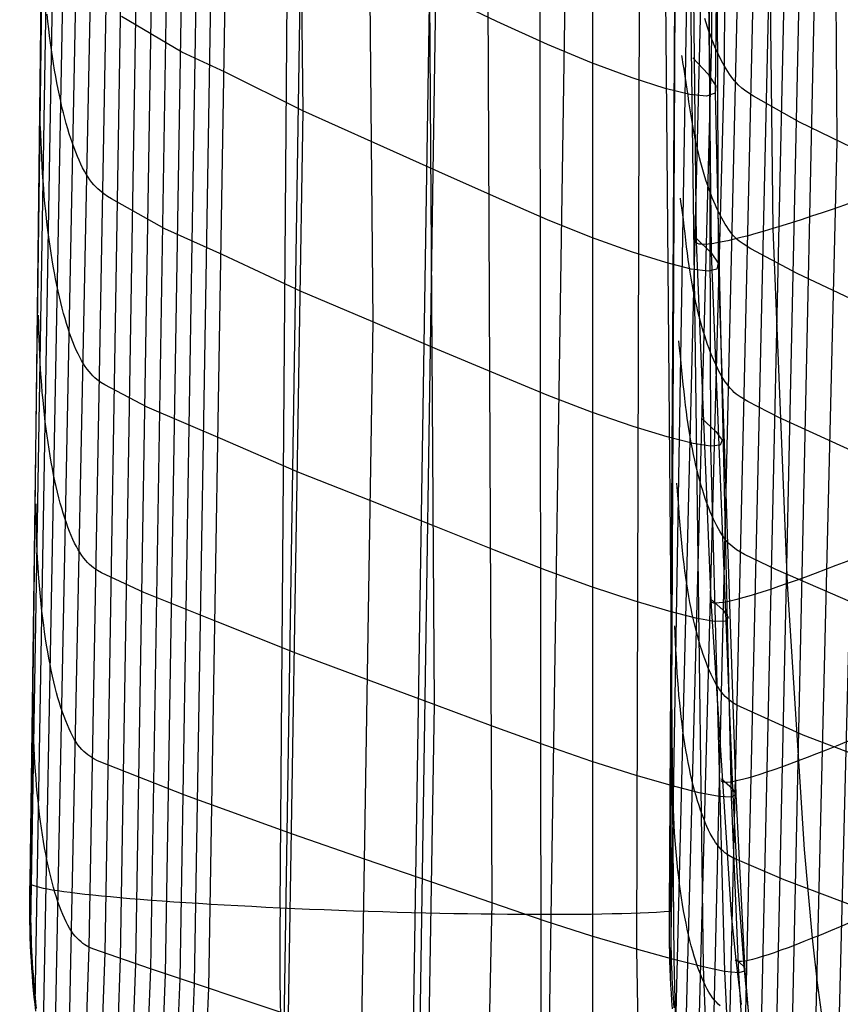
# Model space of a CAD drawing. Extents: x -919 to -345, y -585 to -19.
# Tile 6 of 123: x -918 to -887, y -485 to -448. Entities that reach past the tile are written whole.
import ezdxf

# ---------------------------------------------------------------- set-up
doc = ezdxf.new("R2010")
doc.units = 0
doc.layers.add('SCHIUMATO', color=84, linetype='CONTINUOUS')
doc.layers.add('TELAIO', color=3, linetype='CONTINUOUS')

msp = doc.modelspace()

# ---------------------------------------------------------------- linework, layer by layer
at = {"layer": 'SCHIUMATO'}
for p, q in [((-887.408, -452.771, 184.448), (-888.325, -334.873, 184.965)), ((-908.823, -342.447, 165.654), (-907.557, -451.606, 161.288)), ((-906.036, -344.728, 150.614), (-904.913, -459.566, 146.903)), ((-903.433, -346.756, 135.515), (-902.603, -473.99, 132.372)), ((-901.002, -348.532, 120.284), (-900.433, -481.472, 118.141)), ((-898.739, -349.951, 105.026), (-898.565, -495.37, 103.834)), ((-896.628, -351.02, 89.724), (-896.639, -495.896, 89.821)), ((-894.598, -351.782, 73.936), (-894.974, -483.219, 74.295)), ((-892.13, -448.911, 204.715), (-892.015, -386.668, 206.263)), ((-891.653, -449.925, 202.638), (-891.496, -387.216, 203.817)), ((-908.404, -481.652, 214.302), (-907.785, -398.082, 220.002)), ((-893.674, -481.782, 207.575), (-893.292, -400.205, 212.535)), ((-893.725, -481.782, 207.575), (-893.291, -403.802, 212.357)), ((-891.669, -417.779, 11.418), (-892.012, -450.946, 11.55)), ((-893.689, -484.274, 207.119), (-892.705, -425.079, 209.249)), ((-892.286, -431.248, 27.22), (-892.179, -464.256, 27.278)), ((-891.975, -437.317, -4.193), (-891.899, -457.352, -4.175)), ((-917.813, -480.666, 201.159), (-917.301, -437.663, 203.972)), ((-892.169, -490.98, 200.271), (-890.985, -439.711, 200.572)), ((-891.576, -491.351, 197.847), (-890.412, -440.145, 198.122)), ((-890.979, -491.575, 195.404), (-889.837, -440.498, 195.658)), ((-890.389, -491.806, 192.961), (-889.267, -440.842, 193.192)), ((-914.331, -441.001, 191.417), (-915.025, -483.35, 189.914)), ((-889.804, -492.025, 190.513), (-888.7, -441.171, 190.722)), ((-913.752, -441.41, 189.104), (-914.441, -483.56, 187.576)), ((-889.227, -492.239, 188.065), (-888.137, -441.488, 188.251)), ((-913.181, -441.788, 186.816), (-913.867, -483.764, 185.24)), ((-916.925, -442.436, 201.694), (-917.663, -485.292, 199.802)), ((-912.618, -442.135, 184.553), (-913.3, -483.96, 182.908)), ((-912.062, -442.453, 182.319), (-912.742, -484.151, 180.58)), ((-911.513, -442.749, 180.114), (-912.191, -484.336, 178.255)), ((-889.985, -442.658, -43.346), (-889.836, -456.053, -43.375)), ((-910.97, -443.013, 177.935), (-911.646, -484.515, 175.933)), ((-892.873, -442.969, -35.589), (-892.719, -456.532, -35.621)), ((-910.432, -443.246, 175.784), (-911.107, -484.687, 173.615)), ((-892.293, -443.496, -19.899), (-892.162, -456.965, -19.91)), ((-893.907, -444.192, 58.666), (-893.57, -483.602, 58.615)), ((-916.556, -444.333, 199.997), (-917.363, -487.227, 198.371)), ((-892.976, -444.413, 42.972), (-892.463, -483.885, 42.918)), ((-917.382, -445.087, 203.437), (-917.853, -480.666, 201.159)), ((-916.099, -445.876, 197.996), (-916.949, -488.745, 196.532)), ((-915.568, -447, 195.783), (-916.44, -489.768, 194.4)), ((-900.238, -448.238, 118.825), (-902.402, -447.208, 133.164)), ((-917.248, -447.406, 202.598), (-917.831, -483.062, 200.751)), ((-893.496, -486.575, 206.081), (-892.549, -447.604, 206.636)), ((-917.167, -448.241, 202.169), (-917.196, -447.965, 202.318)), ((-914.979, -447.656, 193.46), (-915.618, -483.134, 192.256)), ((-917.136, -448.513, 202.013), (-917.167, -448.241, 202.169)), ((-912.118, -449.404, 181.997), (-914.39, -448.059, 191.123)), ((-898.328, -449.105, 104.447), (-900.238, -448.238, 118.825)), ((-892.349, -448.294, 205.699), (-892.401, -448.128, 205.938)), ((-892.296, -448.455, 205.457), (-892.349, -448.294, 205.699)), ((-917.103, -448.782, 201.851), (-917.136, -448.513, 202.013)), ((-892.242, -448.611, 205.212), (-892.296, -448.455, 205.457)), ((-892.186, -448.764, 204.965), (-892.242, -448.611, 205.212)), ((-892.13, -448.911, 204.715), (-892.186, -448.764, 204.965)), ((-917.069, -449.048, 201.682), (-917.103, -448.782, 201.851)), ((-917.033, -449.31, 201.507), (-917.069, -449.048, 201.682)), ((-896.675, -449.798, 90.028), (-898.328, -449.105, 104.447)), ((-893.161, -488.537, 204.523), (-892.13, -448.911, 204.715)), ((-892.073, -449.054, 204.462), (-892.13, -448.911, 204.715)), ((-892.015, -449.193, 204.206), (-892.073, -449.054, 204.462)), ((-916.995, -449.568, 201.326), (-917.033, -449.31, 201.507)), ((-910.488, -450.153, 175.403), (-912.118, -449.404, 181.997)), ((-891.896, -449.456, 203.689), (-892.015, -449.193, 204.206)), ((-891.775, -449.7, 203.166), (-891.896, -449.456, 203.689)), ((-916.956, -449.822, 201.139), (-916.995, -449.568, 201.326)), ((-916.915, -450.072, 200.947), (-916.956, -449.822, 201.139)), ((-895.141, -450.362, 74.365), (-896.675, -449.798, 90.028)), ((-893.245, -449.658, 209.36), (-893.27, -449.527, 209.425)), ((-893.221, -449.788, 209.292), (-893.245, -449.658, 209.36)), ((-893.198, -449.917, 209.221), (-893.221, -449.788, 209.292)), ((-892.847, -449.611, -35.6), (-892.268, -450.231, -19.9)), ((-891.653, -449.925, 202.638), (-891.775, -449.7, 203.166)), ((-916.872, -450.318, 200.748), (-916.915, -450.072, 200.947)), ((-907.557, -451.606, 161.288), (-910.488, -450.153, 175.403)), ((-893.177, -450.045, 209.149), (-893.198, -449.917, 209.221)), ((-893.136, -450.299, 208.998), (-893.177, -450.045, 209.149)), ((-892.709, -490.039, 202.545), (-891.653, -449.925, 202.638)), ((-892.268, -450.231, -19.9), (-891.988, -450.673, -4.171)), ((-891.529, -450.129, 202.107), (-891.653, -449.925, 202.638)), ((-891.467, -450.224, 201.84), (-891.529, -450.129, 202.107)), ((-891.404, -450.315, 201.569), (-891.467, -450.224, 201.84)), ((-916.827, -450.558, 200.544), (-916.872, -450.318, 200.748)), ((-916.782, -450.794, 200.334), (-916.827, -450.558, 200.544)), ((-893.894, -450.763, 58.676), (-895.141, -450.362, 74.365)), ((-893.099, -450.548, 208.839), (-893.136, -450.299, 208.998)), ((-893.064, -450.793, 208.673), (-893.099, -450.548, 208.839)), ((-891.34, -450.4, 201.295), (-891.404, -450.315, 201.569)), ((-891.274, -450.48, 201.017), (-891.34, -450.4, 201.295)), ((-891.208, -450.556, 200.735), (-891.274, -450.48, 201.017)), ((-891.14, -450.626, 200.446), (-891.208, -450.556, 200.735)), ((-916.734, -451.025, 200.118), (-916.782, -450.794, 200.334)), ((-892.958, -450.993, 42.984), (-893.894, -450.763, 58.676)), ((-893.03, -451.033, 208.501), (-893.064, -450.793, 208.673)), ((-892.335, -451.053, 27.28), (-892.958, -450.993, 42.984)), ((-892.012, -450.946, 11.55), (-892.335, -451.053, 27.28)), ((-891.988, -450.673, -4.171), (-892.012, -450.946, 11.55)), ((-892.012, -450.946, 11.55), (-891.402, -477.484, 11.495)), ((-891, -450.752, 199.856), (-891.14, -450.626, 200.446)), ((-890.855, -450.863, 199.248), (-891, -450.752, 199.856)), ((-890.561, -451.054, 198.009), (-890.855, -450.863, 199.248)), ((-916.685, -451.25, 199.898), (-916.734, -451.025, 200.118)), ((-916.635, -451.469, 199.672), (-916.685, -451.25, 199.898)), ((-892.996, -451.27, 208.323), (-893.03, -451.033, 208.501)), ((-892.962, -451.502, 208.139), (-892.996, -451.27, 208.323)), ((-888.831, -452.033, 190.645), (-890.561, -451.054, 198.009)), ((-916.583, -451.682, 199.441), (-916.635, -451.469, 199.672)), ((-916.529, -451.89, 199.205), (-916.583, -451.682, 199.441)), ((-907.557, -451.606, 161.288), (-908.113, -485.685, 159.78)), ((-904.859, -452.813, 147.159), (-907.557, -451.606, 161.288)), ((-892.926, -451.729, 207.95), (-892.962, -451.502, 208.139)), ((-892.89, -451.952, 207.757), (-892.926, -451.729, 207.95)), ((-916.474, -452.091, 198.964), (-916.529, -451.89, 199.205)), ((-916.418, -452.286, 198.719), (-916.474, -452.091, 198.964)), ((-892.852, -452.17, 207.559), (-892.89, -451.952, 207.757)), ((-885.724, -453.551, 176.958), (-888.831, -452.033, 190.645)), ((-917.434, -452.498, 202.871), (-917.441, -452.202, 202.94)), ((-916.361, -452.475, 198.47), (-916.418, -452.286, 198.719)), ((-916.302, -452.658, 198.216), (-916.361, -452.475, 198.47)), ((-892.813, -452.384, 207.357), (-892.852, -452.17, 207.559)), ((-892.772, -452.594, 207.151), (-892.813, -452.384, 207.357)), ((-917.424, -452.793, 202.796), (-917.434, -452.498, 202.871)), ((-917.413, -453.088, 202.712), (-917.424, -452.793, 202.796)), ((-916.242, -452.835, 197.959), (-916.302, -452.658, 198.216)), ((-916.181, -453.005, 197.697), (-916.242, -452.835, 197.959)), ((-902.428, -453.904, 132.967), (-904.859, -452.813, 147.159)), ((-892.73, -452.798, 206.94), (-892.772, -452.594, 207.151)), ((-892.686, -452.998, 206.726), (-892.73, -452.798, 206.94)), ((-888.362, -492.553, 184.344), (-887.408, -452.771, 184.448)), ((-917.399, -453.382, 202.621), (-917.413, -453.088, 202.712)), ((-916.119, -453.169, 197.433), (-916.181, -453.005, 197.697)), ((-916.056, -453.326, 197.165), (-916.119, -453.169, 197.433)), ((-892.641, -453.194, 206.508), (-892.686, -452.998, 206.726)), ((-892.595, -453.385, 206.286), (-892.641, -453.194, 206.508)), ((-917.384, -453.674, 202.522), (-917.399, -453.382, 202.621)), ((-915.991, -453.476, 196.894), (-916.056, -453.326, 197.165)), ((-915.926, -453.619, 196.62), (-915.991, -453.476, 196.894)), ((-892.547, -453.571, 206.06), (-892.595, -453.385, 206.286)), ((-892.497, -453.752, 205.831), (-892.547, -453.571, 206.06)), ((-917.366, -453.964, 202.417), (-917.384, -453.674, 202.522)), ((-915.859, -453.754, 196.343), (-915.926, -453.619, 196.62)), ((-915.791, -453.881, 196.064), (-915.859, -453.754, 196.343)), ((-915.722, -454, 195.782), (-915.791, -453.881, 196.064)), ((-900.255, -454.884, 118.692), (-902.428, -453.904, 132.967)), ((-892.447, -453.929, 205.599), (-892.497, -453.752, 205.831)), ((-892.395, -454.101, 205.363), (-892.447, -453.929, 205.599)), ((-917.347, -454.252, 202.303), (-917.366, -453.964, 202.417)), ((-917.325, -454.538, 202.183), (-917.347, -454.252, 202.303)), ((-915.652, -454.111, 195.499), (-915.722, -454, 195.782)), ((-915.58, -454.213, 195.213), (-915.652, -454.111, 195.499)), ((-915.508, -454.307, 194.926), (-915.58, -454.213, 195.213)), ((-915.434, -454.394, 194.638), (-915.508, -454.307, 194.926)), ((-892.341, -454.268, 205.124), (-892.395, -454.101, 205.363)), ((-892.287, -454.43, 204.881), (-892.341, -454.268, 205.124)), ((-917.302, -454.822, 202.056), (-917.325, -454.538, 202.183)), ((-915.36, -454.473, 194.348), (-915.434, -454.394, 194.638)), ((-915.286, -454.547, 194.057), (-915.36, -454.473, 194.348)), ((-915.211, -454.614, 193.766), (-915.286, -454.547, 194.057)), ((-915.062, -454.734, 193.181), (-915.211, -454.614, 193.766)), ((-892.231, -454.587, 204.635), (-892.287, -454.43, 204.881)), ((-892.175, -454.739, 204.387), (-892.231, -454.587, 204.635)), ((-917.277, -455.102, 201.921), (-917.302, -454.822, 202.056)), ((-914.913, -454.838, 192.596), (-915.062, -454.734, 193.181)), ((-914.765, -454.93, 192.012), (-914.913, -454.838, 192.596)), ((-912.753, -456.059, 183.945), (-914.765, -454.93, 192.012)), ((-898.335, -455.714, 104.377), (-900.255, -454.884, 118.692)), ((-893.299, -455.039, 209.038), (-893.32, -454.901, 209.095)), ((-893.279, -455.175, 208.978), (-893.299, -455.039, 209.038)), ((-892.117, -454.887, 204.135), (-892.175, -454.739, 204.387)), ((-892.059, -455.029, 203.88), (-892.117, -454.887, 204.135)), ((-892, -455.166, 203.624), (-892.059, -455.029, 203.88)), ((-917.249, -455.38, 201.78), (-917.277, -455.102, 201.921)), ((-917.22, -455.654, 201.632), (-917.249, -455.38, 201.78)), ((-893.242, -455.445, 208.853), (-893.279, -455.175, 208.978)), ((-893.207, -455.711, 208.718), (-893.242, -455.445, 208.853)), ((-891.94, -455.298, 203.365), (-892, -455.166, 203.624)), ((-891.879, -455.424, 203.105), (-891.94, -455.298, 203.365)), ((-891.818, -455.545, 202.843), (-891.879, -455.424, 203.105)), ((-917.189, -455.925, 201.477), (-917.22, -455.654, 201.632)), ((-896.673, -456.383, 90.02), (-898.335, -455.714, 104.377)), ((-893.175, -455.973, 208.576), (-893.207, -455.711, 208.718)), ((-891.757, -455.661, 202.58), (-891.818, -455.545, 202.843)), ((-891.696, -455.772, 202.316), (-891.757, -455.661, 202.58)), ((-891.633, -455.877, 202.051), (-891.696, -455.772, 202.316)), ((-917.157, -456.193, 201.316), (-917.189, -455.925, 201.477)), ((-910.565, -457.045, 175.029), (-912.753, -456.059, 183.945)), ((-893.144, -456.231, 208.426), (-893.175, -455.973, 208.576)), ((-891.571, -455.976, 201.784), (-891.633, -455.877, 202.051)), ((-891.507, -456.071, 201.513), (-891.571, -455.976, 201.784)), ((-891.443, -456.159, 201.24), (-891.507, -456.071, 201.513)), ((-891.377, -456.242, 200.962), (-891.443, -456.159, 201.24)), ((-889.836, -456.053, -43.375), (-889.297, -469.436, -43.423)), ((-917.122, -456.457, 201.148), (-917.157, -456.193, 201.316)), ((-917.086, -456.717, 200.974), (-917.122, -456.457, 201.148)), ((-895.124, -456.935, 74.363), (-896.673, -456.383, 90.02)), ((-893.113, -456.485, 208.269), (-893.144, -456.231, 208.426)), ((-893.083, -456.734, 208.105), (-893.113, -456.485, 208.269)), ((-892.725, -456.412, -35.621), (-892.162, -456.965, -19.91)), ((-892.719, -456.532, -35.621), (-892.175, -470.084, -35.695)), ((-891.31, -456.32, 200.679), (-891.377, -456.242, 200.962)), ((-891.241, -456.392, 200.391), (-891.31, -456.32, 200.679)), ((-891.172, -456.458, 200.099), (-891.241, -456.392, 200.391)), ((-891.101, -456.519, 199.801), (-891.172, -456.458, 200.099)), ((-890.955, -456.629, 199.195), (-891.101, -456.519, 199.801)), ((-917.047, -456.972, 200.794), (-917.086, -456.717, 200.974)), ((-893.052, -456.98, 207.936), (-893.083, -456.734, 208.105)), ((-890.659, -456.813, 197.959), (-890.955, -456.629, 199.195)), ((-888.92, -457.748, 190.61), (-890.659, -456.813, 197.959)), ((-917.008, -457.224, 200.607), (-917.047, -456.972, 200.794)), ((-916.966, -457.471, 200.414), (-917.008, -457.224, 200.607)), ((-907.623, -458.416, 160.975), (-910.565, -457.045, 175.029)), ((-893.863, -457.334, 58.678), (-895.124, -456.935, 74.363)), ((-893.019, -457.22, 207.76), (-893.052, -456.98, 207.936)), ((-892.985, -457.456, 207.58), (-893.019, -457.22, 207.76)), ((-892.162, -456.965, -19.91), (-891.899, -457.352, -4.175)), ((-892.162, -456.965, -19.91), (-891.358, -477.157, -20.001)), ((-916.923, -457.713, 200.216), (-916.966, -457.471, 200.414)), ((-892.914, -457.574, 42.988), (-893.863, -457.334, 58.678)), ((-892.949, -457.688, 207.394), (-892.985, -457.456, 207.58)), ((-892.276, -457.655, 27.284), (-892.914, -457.574, 42.988)), ((-891.938, -457.58, 11.551), (-892.276, -457.655, 27.284)), ((-891.899, -457.352, -4.175), (-891.938, -457.58, 11.551)), ((-891.899, -457.352, -4.175), (-891.234, -477.384, -4.247)), ((-916.878, -457.949, 200.011), (-916.923, -457.713, 200.216)), ((-916.832, -458.181, 199.801), (-916.878, -457.949, 200.011)), ((-892.912, -457.915, 207.204), (-892.949, -457.688, 207.394)), ((-892.873, -458.137, 207.008), (-892.912, -457.915, 207.204)), ((-885.801, -459.208, 176.943), (-888.92, -457.748, 190.61)), ((-916.784, -458.407, 199.585), (-916.832, -458.181, 199.801)), ((-916.734, -458.626, 199.363), (-916.784, -458.407, 199.585)), ((-904.913, -459.566, 146.903), (-907.623, -458.416, 160.975)), ((-892.833, -458.355, 206.808), (-892.873, -458.137, 207.008)), ((-892.791, -458.567, 206.603), (-892.833, -458.355, 206.808)), ((-916.683, -458.84, 199.136), (-916.734, -458.626, 199.363)), ((-892.748, -458.775, 206.394), (-892.791, -458.567, 206.603)), ((-892.703, -458.978, 206.18), (-892.748, -458.775, 206.394)), ((-916.63, -459.048, 198.904), (-916.683, -458.84, 199.136)), ((-916.576, -459.25, 198.667), (-916.63, -459.048, 198.904)), ((-892.656, -459.176, 205.962), (-892.703, -458.978, 206.18)), ((-887.51, -492.856, 180.619), (-886.635, -458.855, 180.687)), ((-917.513, -459.614, 202.404), (-917.518, -459.316, 202.46)), ((-916.521, -459.445, 198.426), (-916.576, -459.25, 198.667)), ((-916.464, -459.634, 198.179), (-916.521, -459.445, 198.426)), ((-892.608, -459.369, 205.741), (-892.656, -459.176, 205.962)), ((-892.559, -459.557, 205.515), (-892.608, -459.369, 205.741)), ((-917.507, -459.911, 202.339), (-917.513, -459.614, 202.404)), ((-916.406, -459.816, 197.929), (-916.464, -459.634, 198.179)), ((-916.346, -459.992, 197.674), (-916.406, -459.816, 197.929)), ((-904.913, -459.566, 146.903), (-905.345, -486.576, 145.9)), ((-902.471, -460.602, 132.769), (-904.913, -459.566, 146.903)), ((-892.508, -459.74, 205.285), (-892.559, -459.557, 205.515)), ((-892.456, -459.918, 205.051), (-892.508, -459.74, 205.285)), ((-917.498, -460.208, 202.267), (-917.507, -459.911, 202.339)), ((-917.487, -460.503, 202.186), (-917.498, -460.208, 202.267)), ((-916.286, -460.161, 197.415), (-916.346, -459.992, 197.674)), ((-916.224, -460.324, 197.153), (-916.286, -460.161, 197.415)), ((-892.402, -460.09, 204.813), (-892.456, -459.918, 205.051)), ((-892.347, -460.258, 204.572), (-892.402, -460.09, 204.813)), ((-892.292, -460.419, 204.327), (-892.347, -460.258, 204.572)), ((-917.473, -460.797, 202.098), (-917.487, -460.503, 202.186)), ((-916.161, -460.48, 196.887), (-916.224, -460.324, 197.153)), ((-916.097, -460.628, 196.618), (-916.161, -460.48, 196.887)), ((-916.031, -460.769, 196.346), (-916.097, -460.628, 196.618)), ((-900.283, -461.53, 118.557), (-902.471, -460.602, 132.769)), ((-893.348, -460.561, 208.673), (-893.38, -460.277, 208.772)), ((-893.318, -460.843, 208.565), (-893.348, -460.561, 208.673)), ((-892.235, -460.576, 204.079), (-892.292, -460.419, 204.327)), ((-892.177, -460.727, 203.828), (-892.235, -460.576, 204.079)), ((-917.458, -461.089, 202.003), (-917.473, -460.797, 202.098)), ((-915.965, -460.903, 196.071), (-916.031, -460.769, 196.346)), ((-915.897, -461.028, 195.793), (-915.965, -460.903, 196.071)), ((-893.29, -461.12, 208.447), (-893.318, -460.843, 208.565)), ((-892.118, -460.872, 203.574), (-892.177, -460.727, 203.828)), ((-892.059, -461.012, 203.317), (-892.118, -460.872, 203.574)), ((-891.998, -461.146, 203.059), (-892.059, -461.012, 203.317)), ((-917.441, -461.379, 201.899), (-917.458, -461.089, 202.003)), ((-917.422, -461.667, 201.788), (-917.441, -461.379, 201.899)), ((-915.828, -461.145, 195.513), (-915.897, -461.028, 195.793)), ((-915.757, -461.253, 195.23), (-915.828, -461.145, 195.513)), ((-915.686, -461.352, 194.946), (-915.757, -461.253, 195.23)), ((-915.613, -461.443, 194.659), (-915.686, -461.352, 194.946)), ((-893.262, -461.394, 208.322), (-893.29, -461.12, 208.447)), ((-891.937, -461.274, 202.798), (-891.998, -461.146, 203.059)), ((-891.876, -461.396, 202.536), (-891.937, -461.274, 202.798)), ((-917.4, -461.952, 201.67), (-917.422, -461.667, 201.788)), ((-915.54, -461.526, 194.372), (-915.613, -461.443, 194.659)), ((-915.466, -461.602, 194.082), (-915.54, -461.526, 194.372)), ((-915.391, -461.671, 193.792), (-915.466, -461.602, 194.082)), ((-915.316, -461.735, 193.501), (-915.391, -461.671, 193.792)), ((-915.166, -461.846, 192.917), (-915.316, -461.735, 193.501)), ((-898.347, -462.324, 104.303), (-900.283, -461.53, 118.557)), ((-893.236, -461.664, 208.188), (-893.262, -461.394, 208.322)), ((-893.209, -461.931, 208.047), (-893.236, -461.664, 208.188)), ((-891.814, -461.512, 202.272), (-891.876, -461.396, 202.536)), ((-891.752, -461.623, 202.007), (-891.814, -461.512, 202.272)), ((-891.689, -461.727, 201.739), (-891.752, -461.623, 202.007)), ((-891.625, -461.826, 201.468), (-891.689, -461.727, 201.739)), ((-917.377, -462.235, 201.544), (-917.4, -461.952, 201.67)), ((-915.017, -461.941, 192.333), (-915.166, -461.846, 192.917)), ((-913.419, -462.778, 185.951), (-915.017, -461.941, 192.333)), ((-893.182, -462.193, 207.899), (-893.209, -461.931, 208.047)), ((-891.56, -461.918, 201.194), (-891.625, -461.826, 201.468)), ((-891.493, -462.004, 200.916), (-891.56, -461.918, 201.194)), ((-891.426, -462.084, 200.633), (-891.493, -462.004, 200.916)), ((-891.357, -462.157, 200.344), (-891.426, -462.084, 200.633)), ((-917.351, -462.514, 201.411), (-917.377, -462.235, 201.544)), ((-896.67, -462.969, 90.008), (-898.347, -462.324, 104.303)), ((-893.154, -462.451, 207.744), (-893.182, -462.193, 207.899)), ((-893.124, -462.704, 207.583), (-893.154, -462.451, 207.744)), ((-891.287, -462.224, 200.052), (-891.357, -462.157, 200.344)), ((-891.215, -462.286, 199.755), (-891.287, -462.224, 200.052)), ((-891.069, -462.394, 199.15), (-891.215, -462.286, 199.755)), ((-890.771, -462.572, 197.917), (-891.069, -462.394, 199.15)), ((-917.324, -462.79, 201.271), (-917.351, -462.514, 201.411)), ((-917.295, -463.063, 201.125), (-917.324, -462.79, 201.271)), ((-910.664, -463.967, 174.66), (-913.419, -462.778, 185.951)), ((-893.093, -462.953, 207.416), (-893.124, -462.704, 207.583)), ((-889.601, -463.177, 193.029), (-890.771, -462.572, 197.917)), ((-917.264, -463.332, 200.971), (-917.295, -463.063, 201.125)), ((-895.099, -463.508, 74.355), (-896.67, -462.969, 90.008)), ((-893.059, -463.198, 207.243), (-893.093, -462.953, 207.416)), ((-893.024, -463.438, 207.064), (-893.059, -463.198, 207.243)), ((-892.508, -463.208, -35.652), (-891.979, -463.696, -19.93)), ((-885.892, -464.865, 176.93), (-889.601, -463.177, 193.029)), ((-917.231, -463.597, 200.81), (-917.264, -463.332, 200.971)), ((-917.196, -463.858, 200.643), (-917.231, -463.597, 200.81)), ((-893.815, -463.904, 58.674), (-895.099, -463.508, 74.355)), ((-892.988, -463.673, 206.88), (-893.024, -463.438, 207.064)), ((-917.159, -464.115, 200.469), (-917.196, -463.858, 200.643)), ((-907.709, -465.239, 160.667), (-910.664, -463.967, 174.66)), ((-892.842, -464.154, 42.983), (-893.815, -463.904, 58.674)), ((-892.95, -463.903, 206.691), (-892.988, -463.673, 206.88)), ((-892.91, -464.129, 206.496), (-892.95, -463.903, 206.691)), ((-891.979, -463.696, -19.93), (-891.746, -464.029, -4.188)), ((-917.121, -464.368, 200.288), (-917.159, -464.115, 200.469)), ((-892.868, -464.349, 206.296), (-892.91, -464.129, 206.496)), ((-892.825, -464.564, 206.091), (-892.868, -464.349, 206.296)), ((-892.179, -464.256, 27.278), (-892.842, -464.154, 42.983)), ((-891.813, -464.214, 11.543), (-892.179, -464.256, 27.278)), ((-892.179, -464.256, 27.278), (-891.655, -484.055, 27.203)), ((-891.746, -464.029, -4.188), (-891.813, -464.214, 11.543)), ((-917.081, -464.615, 200.101), (-917.121, -464.368, 200.288)), ((-917.039, -464.858, 199.908), (-917.081, -464.615, 200.101)), ((-892.78, -464.775, 205.881), (-892.825, -464.564, 206.091)), ((-916.995, -465.096, 199.709), (-917.039, -464.858, 199.908)), ((-916.95, -465.328, 199.504), (-916.995, -465.096, 199.709)), ((-892.733, -464.98, 205.666), (-892.78, -464.775, 205.881)), ((-892.685, -465.179, 205.447), (-892.733, -464.98, 205.666)), ((-916.903, -465.554, 199.293), (-916.95, -465.328, 199.504)), ((-904.987, -466.319, 146.649), (-907.709, -465.239, 160.667)), ((-892.635, -465.374, 205.223), (-892.685, -465.179, 205.447)), ((-892.584, -465.562, 204.995), (-892.635, -465.374, 205.223)), ((-916.854, -465.774, 199.076), (-916.903, -465.554, 199.293)), ((-916.804, -465.988, 198.853), (-916.854, -465.774, 199.076)), ((-893.428, -465.947, 208.376), (-893.451, -465.652, 208.457)), ((-892.532, -465.745, 204.762), (-892.584, -465.562, 204.995)), ((-892.478, -465.923, 204.525), (-892.532, -465.745, 204.762)), ((-916.752, -466.196, 198.625), (-916.804, -465.988, 198.853)), ((-916.699, -466.397, 198.392), (-916.752, -466.196, 198.625)), ((-893.405, -466.238, 208.286), (-893.428, -465.947, 208.376)), ((-892.423, -466.095, 204.284), (-892.478, -465.923, 204.525)), ((-892.367, -466.261, 204.04), (-892.423, -466.095, 204.284)), ((-917.611, -466.727, 201.957), (-917.612, -466.427, 202.001)), ((-916.644, -466.592, 198.154), (-916.699, -466.397, 198.392)), ((-902.528, -467.296, 132.57), (-904.987, -466.319, 146.649)), ((-893.383, -466.526, 208.187), (-893.405, -466.238, 208.286)), ((-893.361, -466.811, 208.078), (-893.383, -466.526, 208.187)), ((-892.309, -466.421, 203.791), (-892.367, -466.261, 204.04)), ((-892.251, -466.575, 203.54), (-892.309, -466.421, 203.791)), ((-892.192, -466.723, 203.285), (-892.251, -466.575, 203.54)), ((-917.607, -467.027, 201.904), (-917.611, -466.727, 201.957)), ((-916.588, -466.78, 197.91), (-916.644, -466.592, 198.154)), ((-916.53, -466.962, 197.663), (-916.588, -466.78, 197.91)), ((-893.339, -467.093, 207.962), (-893.361, -466.811, 208.078)), ((-892.132, -466.864, 203.028), (-892.192, -466.723, 203.285)), ((-892.071, -467, 202.768), (-892.132, -466.864, 203.028)), ((-917.6, -467.325, 201.843), (-917.607, -467.027, 201.904)), ((-917.592, -467.622, 201.774), (-917.6, -467.325, 201.843)), ((-916.471, -467.137, 197.411), (-916.53, -466.962, 197.663)), ((-916.411, -467.305, 197.155), (-916.471, -467.137, 197.411)), ((-916.35, -467.466, 196.895), (-916.411, -467.305, 197.155)), ((-900.323, -468.176, 118.419), (-902.528, -467.296, 132.57)), ((-893.317, -467.371, 207.837), (-893.339, -467.093, 207.962)), ((-892.009, -467.129, 202.506), (-892.071, -467, 202.768)), ((-891.947, -467.252, 202.242), (-892.009, -467.129, 202.506)), ((-891.884, -467.368, 201.976), (-891.947, -467.252, 202.242)), ((-917.581, -467.918, 201.696), (-917.592, -467.622, 201.774)), ((-916.287, -467.62, 196.631), (-916.35, -467.466, 196.895)), ((-916.223, -467.767, 196.364), (-916.287, -467.62, 196.631)), ((-893.293, -467.645, 207.705), (-893.317, -467.371, 207.837)), ((-893.268, -467.915, 207.566), (-893.293, -467.645, 207.705)), ((-891.821, -467.477, 201.707), (-891.884, -467.368, 201.976)), ((-891.756, -467.58, 201.435), (-891.821, -467.477, 201.707)), ((-891.69, -467.676, 201.16), (-891.756, -467.58, 201.435)), ((-891.624, -467.765, 200.88), (-891.69, -467.676, 201.16)), ((-917.568, -468.213, 201.61), (-917.581, -467.918, 201.696)), ((-916.158, -467.906, 196.093), (-916.223, -467.767, 196.364)), ((-916.092, -468.038, 195.82), (-916.158, -467.906, 196.093)), ((-916.024, -468.16, 195.543), (-916.092, -468.038, 195.82)), ((-893.241, -468.181, 207.419), (-893.268, -467.915, 207.566)), ((-891.555, -467.848, 200.596), (-891.624, -467.765, 200.88)), ((-891.486, -467.923, 200.307), (-891.555, -467.848, 200.596)), ((-891.415, -467.99, 200.015), (-891.486, -467.923, 200.307)), ((-891.343, -468.052, 199.718), (-891.415, -467.99, 200.015)), ((-891.197, -468.159, 199.113), (-891.343, -468.052, 199.718)), ((-917.553, -468.505, 201.517), (-917.568, -468.213, 201.61)), ((-915.955, -468.274, 195.264), (-916.024, -468.16, 195.543)), ((-915.885, -468.379, 194.983), (-915.955, -468.274, 195.264)), ((-915.813, -468.475, 194.7), (-915.885, -468.379, 194.983)), ((-898.366, -468.934, 104.226), (-900.323, -468.176, 118.419)), ((-893.212, -468.443, 207.266), (-893.241, -468.181, 207.419)), ((-890.897, -468.33, 197.883), (-891.197, -468.159, 199.113)), ((-889.72, -468.905, 193.001), (-890.897, -468.33, 197.883)), ((-917.536, -468.794, 201.415), (-917.553, -468.505, 201.517)), ((-917.517, -469.082, 201.306), (-917.536, -468.794, 201.415)), ((-915.741, -468.563, 194.414), (-915.813, -468.475, 194.7)), ((-915.667, -468.642, 194.127), (-915.741, -468.563, 194.414)), ((-915.593, -468.714, 193.838), (-915.667, -468.642, 194.127)), ((-915.519, -468.779, 193.549), (-915.593, -468.714, 193.838)), ((-915.443, -468.839, 193.258), (-915.519, -468.779, 193.549)), ((-893.182, -468.7, 207.106), (-893.212, -468.443, 207.266)), ((-893.149, -468.953, 206.94), (-893.182, -468.7, 207.106)), ((-917.495, -469.366, 201.189), (-917.517, -469.082, 201.306)), ((-915.293, -468.941, 192.675), (-915.443, -468.839, 193.258)), ((-915.144, -469.027, 192.09), (-915.293, -468.941, 192.675)), ((-913.543, -469.772, 185.695), (-915.144, -469.027, 192.09)), ((-896.666, -469.554, 89.991), (-898.366, -468.934, 104.226)), ((-893.115, -469.201, 206.768), (-893.149, -468.953, 206.94)), ((-885.998, -470.522, 176.918), (-889.72, -468.905, 193.001)), ((-917.472, -469.647, 201.065), (-917.495, -469.366, 201.189)), ((-893.079, -469.444, 206.589), (-893.115, -469.201, 206.768)), ((-893.041, -469.682, 206.405), (-893.079, -469.444, 206.589)), ((-889.297, -469.436, -43.423), (-888.647, -479.46, -43.478)), ((-917.447, -469.925, 200.933), (-917.472, -469.647, 201.065)), ((-917.419, -470.199, 200.794), (-917.447, -469.925, 200.933)), ((-910.785, -470.872, 174.302), (-913.543, -469.772, 185.695)), ((-895.065, -470.081, 74.341), (-896.666, -469.554, 89.991)), ((-893.001, -469.915, 206.214), (-893.041, -469.682, 206.405)), ((-892.959, -470.143, 206.018), (-893.001, -469.915, 206.214)), ((-917.39, -470.47, 200.648), (-917.419, -470.199, 200.794)), ((-893.75, -470.475, 58.661), (-895.065, -470.081, 74.341)), ((-892.916, -470.366, 205.817), (-892.959, -470.143, 206.018)), ((-892.183, -470.007, -35.695), (-891.706, -470.43, -19.963)), ((-892.175, -470.084, -35.695), (-891.401, -481.926, -35.796)), ((-917.358, -470.736, 200.494), (-917.39, -470.47, 200.648)), ((-892.741, -470.734, 42.97), (-893.75, -470.475, 58.661)), ((-892.871, -470.583, 205.609), (-892.916, -470.366, 205.817)), ((-892.824, -470.795, 205.397), (-892.871, -470.583, 205.609)), ((-891.706, -470.43, -19.963), (-891.523, -470.706, -4.214)), ((-917.325, -470.999, 200.334), (-917.358, -470.736, 200.494)), ((-917.29, -471.257, 200.166), (-917.325, -470.999, 200.334)), ((-907.817, -472.053, 160.366), (-910.785, -470.872, 174.302)), ((-893.518, -471.331, 208.09), (-893.533, -471.028, 208.152)), ((-892.776, -471.001, 205.179), (-892.824, -470.795, 205.397)), ((-892.726, -471.201, 204.957), (-892.776, -471.001, 205.179)), ((-892.04, -470.857, 27.263), (-892.741, -470.734, 42.97)), ((-891.634, -470.847, 11.524), (-892.04, -470.857, 27.263)), ((-891.523, -470.706, -4.214), (-891.634, -470.847, 11.524)), ((-917.253, -471.511, 199.992), (-917.29, -471.257, 200.166)), ((-893.503, -471.631, 208.018), (-893.518, -471.331, 208.09)), ((-892.675, -471.395, 204.729), (-892.726, -471.201, 204.957)), ((-892.622, -471.583, 204.496), (-892.675, -471.395, 204.729)), ((-917.214, -471.76, 199.811), (-917.253, -471.511, 199.992)), ((-917.173, -472.004, 199.624), (-917.214, -471.76, 199.811)), ((-893.487, -471.929, 207.937), (-893.503, -471.631, 208.018)), ((-892.567, -471.765, 204.259), (-892.622, -471.583, 204.496)), ((-892.512, -471.941, 204.018), (-892.567, -471.765, 204.259)), ((-917.131, -472.242, 199.43), (-917.173, -472.004, 199.624)), ((-905.08, -473.069, 146.398), (-907.817, -472.053, 160.366)), ((-893.471, -472.225, 207.846), (-893.487, -471.929, 207.937)), ((-892.455, -472.111, 203.772), (-892.512, -471.941, 204.018)), ((-892.397, -472.274, 203.522), (-892.455, -472.111, 203.772)), ((-917.087, -472.475, 199.23), (-917.131, -472.242, 199.43)), ((-917.041, -472.701, 199.023), (-917.087, -472.475, 199.23)), ((-893.454, -472.517, 207.748), (-893.471, -472.225, 207.846)), ((-893.436, -472.806, 207.64), (-893.454, -472.517, 207.748)), ((-892.338, -472.43, 203.269), (-892.397, -472.274, 203.522)), ((-892.278, -472.58, 203.013), (-892.338, -472.43, 203.269)), ((-916.993, -472.922, 198.811), (-917.041, -472.701, 199.023)), ((-893.416, -473.092, 207.525), (-893.436, -472.806, 207.64)), ((-892.217, -472.723, 202.753), (-892.278, -472.58, 203.013)), ((-892.155, -472.859, 202.491), (-892.217, -472.723, 202.753)), ((-892.093, -472.989, 202.226), (-892.155, -472.859, 202.491)), ((-916.944, -473.136, 198.592), (-916.993, -472.922, 198.811)), ((-916.893, -473.344, 198.368), (-916.944, -473.136, 198.592)), ((-902.603, -473.99, 132.372), (-905.08, -473.069, 146.398)), ((-893.394, -473.374, 207.401), (-893.416, -473.092, 207.525)), ((-892.029, -473.111, 201.959), (-892.093, -472.989, 202.226)), ((-891.965, -473.226, 201.689), (-892.029, -473.111, 201.959)), ((-891.9, -473.333, 201.415), (-891.965, -473.226, 201.689)), ((-917.726, -473.846, 201.535), (-917.724, -473.544, 201.567)), ((-916.84, -473.545, 198.139), (-916.893, -473.344, 198.368)), ((-916.786, -473.74, 197.904), (-916.84, -473.545, 198.139)), ((-893.371, -473.652, 207.27), (-893.394, -473.374, 207.401)), ((-891.833, -473.434, 201.138), (-891.9, -473.333, 201.415)), ((-891.766, -473.526, 200.856), (-891.833, -473.434, 201.138)), ((-891.697, -473.611, 200.571), (-891.766, -473.526, 200.856)), ((-891.627, -473.688, 200.281), (-891.697, -473.611, 200.571)), ((-917.725, -474.147, 201.494), (-917.726, -473.846, 201.535)), ((-916.731, -473.927, 197.664), (-916.786, -473.74, 197.904)), ((-916.674, -474.108, 197.419), (-916.731, -473.927, 197.664)), ((-902.603, -473.99, 132.372), (-902.82, -487.382, 131.97)), ((-900.374, -474.82, 118.28), (-902.603, -473.99, 132.372)), ((-893.345, -473.926, 207.131), (-893.371, -473.652, 207.27)), ((-893.317, -474.196, 206.985), (-893.345, -473.926, 207.131)), ((-891.556, -473.756, 199.987), (-891.627, -473.688, 200.281)), ((-891.483, -473.818, 199.69), (-891.556, -473.756, 199.987)), ((-891.41, -473.873, 199.39), (-891.483, -473.818, 199.69)), ((-891.336, -473.923, 199.086), (-891.41, -473.873, 199.39)), ((-891.185, -474.011, 198.474), (-891.336, -473.923, 199.086)), ((-917.721, -474.447, 201.444), (-917.725, -474.147, 201.494)), ((-916.615, -474.282, 197.17), (-916.674, -474.108, 197.419)), ((-916.556, -474.449, 196.916), (-916.615, -474.282, 197.17)), ((-893.288, -474.461, 206.832), (-893.317, -474.196, 206.985)), ((-888.686, -475.141, 188.089), (-891.185, -474.011, 198.474)), ((-917.716, -474.747, 201.385), (-917.721, -474.447, 201.444)), ((-917.708, -475.044, 201.318), (-917.716, -474.747, 201.385)), ((-916.495, -474.61, 196.659), (-916.556, -474.449, 196.916)), ((-916.433, -474.762, 196.397), (-916.495, -474.61, 196.659)), ((-893.256, -474.722, 206.672), (-893.288, -474.461, 206.832)), ((-893.222, -474.978, 206.505), (-893.256, -474.722, 206.672)), ((-917.698, -475.34, 201.243), (-917.708, -475.044, 201.318)), ((-916.369, -474.908, 196.132), (-916.433, -474.762, 196.397)), ((-916.304, -475.045, 195.863), (-916.369, -474.908, 196.132)), ((-916.238, -475.174, 195.591), (-916.304, -475.045, 195.863)), ((-898.391, -475.542, 104.146), (-900.374, -474.82, 118.28)), ((-893.186, -475.229, 206.331), (-893.222, -474.978, 206.505)), ((-917.685, -475.634, 201.159), (-917.698, -475.34, 201.243)), ((-916.171, -475.294, 195.316), (-916.238, -475.174, 195.591)), ((-916.102, -475.406, 195.038), (-916.171, -475.294, 195.316)), ((-916.032, -475.508, 194.758), (-916.102, -475.406, 195.038)), ((-893.149, -475.475, 206.151), (-893.186, -475.229, 206.331)), ((-893.109, -475.716, 205.964), (-893.149, -475.475, 206.151)), ((-884.469, -476.771, 169.426), (-888.686, -475.141, 188.089)), ((-917.671, -475.926, 201.067), (-917.685, -475.634, 201.159)), ((-915.96, -475.601, 194.475), (-916.032, -475.508, 194.758)), ((-915.888, -475.684, 194.19), (-915.96, -475.601, 194.475)), ((-915.814, -475.76, 193.904), (-915.888, -475.684, 194.19)), ((-915.74, -475.828, 193.616), (-915.814, -475.76, 193.904)), ((-915.665, -475.889, 193.327), (-915.74, -475.828, 193.616)), ((-896.662, -476.14, 89.97), (-898.391, -475.542, 104.146)), ((-893.067, -475.951, 205.77), (-893.109, -475.716, 205.964)), ((-917.654, -476.215, 200.967), (-917.671, -475.926, 201.067)), ((-917.635, -476.501, 200.859), (-917.654, -476.215, 200.967)), ((-915.59, -475.944, 193.036), (-915.665, -475.889, 193.327)), ((-915.439, -476.038, 192.453), (-915.59, -475.944, 193.036)), ((-915.29, -476.114, 191.869), (-915.439, -476.038, 192.453)), ((-912.008, -477.409, 178.532), (-915.29, -476.114, 191.869)), ((-895.022, -476.656, 74.32), (-896.662, -476.14, 89.97)), ((-893.024, -476.18, 205.571), (-893.067, -475.951, 205.77)), ((-892.979, -476.404, 205.365), (-893.024, -476.18, 205.571)), ((-917.614, -476.784, 200.744), (-917.635, -476.501, 200.859)), ((-893.618, -476.715, 207.814), (-893.624, -476.405, 207.857)), ((-892.932, -476.622, 205.154), (-892.979, -476.404, 205.365)), ((-917.591, -477.063, 200.62), (-917.614, -476.784, 200.744)), ((-893.665, -477.049, 58.641), (-895.022, -476.656, 74.32)), ((-893.611, -477.023, 207.761), (-893.618, -476.715, 207.814)), ((-892.883, -476.834, 204.937), (-892.932, -476.622, 205.154)), ((-892.833, -477.04, 204.714), (-892.883, -476.834, 204.937)), ((-891.771, -476.794, -35.74), (-891.358, -477.157, -20.001)), ((-917.565, -477.339, 200.489), (-917.591, -477.063, 200.62)), ((-917.538, -477.611, 200.35), (-917.565, -477.339, 200.489)), ((-892.611, -477.318, 42.948), (-893.665, -477.049, 58.641)), ((-893.603, -477.33, 207.699), (-893.611, -477.023, 207.761)), ((-893.593, -477.635, 207.628), (-893.603, -477.33, 207.699)), ((-892.781, -477.239, 204.486), (-892.833, -477.04, 204.714)), ((-892.728, -477.432, 204.252), (-892.781, -477.239, 204.486)), ((-891.861, -477.462, 27.238), (-892.611, -477.318, 42.948)), ((-891.358, -477.157, -20.001), (-891.234, -477.384, -4.247)), ((-891.358, -477.157, -20.001), (-891.173, -480.518, -20.027)), ((-917.509, -477.879, 200.204), (-917.538, -477.611, 200.35)), ((-907.94, -478.875, 160.073), (-912.008, -477.409, 178.532)), ((-893.581, -477.937, 207.547), (-893.593, -477.635, 207.628)), ((-892.673, -477.618, 204.014), (-892.728, -477.432, 204.252)), ((-892.616, -477.797, 203.77), (-892.673, -477.618, 204.014)), ((-891.402, -477.484, 11.495), (-891.861, -477.462, 27.238)), ((-891.234, -477.384, -4.247), (-891.402, -477.484, 11.495)), ((-891.402, -477.484, 11.495), (-891.131, -484.108, 11.455)), ((-891.234, -477.384, -4.247), (-890.889, -484.047, -4.297)), ((-917.477, -478.143, 200.05), (-917.509, -477.879, 200.204)), ((-893.568, -478.237, 207.457), (-893.581, -477.937, 207.547)), ((-892.559, -477.97, 203.522), (-892.616, -477.797, 203.77)), ((-892.5, -478.135, 203.27), (-892.559, -477.97, 203.522)), ((-917.444, -478.403, 199.889), (-917.477, -478.143, 200.05)), ((-917.408, -478.657, 199.722), (-917.444, -478.403, 199.889)), ((-893.552, -478.533, 207.359), (-893.568, -478.237, 207.457)), ((-892.44, -478.293, 203.014), (-892.5, -478.135, 203.27)), ((-892.379, -478.445, 202.755), (-892.44, -478.293, 203.014)), ((-892.317, -478.588, 202.492), (-892.379, -478.445, 202.755)), ((-917.371, -478.907, 199.547), (-917.408, -478.657, 199.722)), ((-893.535, -478.827, 207.252), (-893.552, -478.533, 207.359)), ((-893.515, -479.117, 207.137), (-893.535, -478.827, 207.252)), ((-892.254, -478.724, 202.226), (-892.317, -478.588, 202.492)), ((-892.19, -478.853, 201.957), (-892.254, -478.724, 202.226)), ((-917.332, -479.152, 199.365), (-917.371, -478.907, 199.547)), ((-917.291, -479.391, 199.176), (-917.332, -479.152, 199.365)), ((-905.187, -479.83, 146.152), (-907.94, -478.875, 160.073)), ((-893.492, -479.403, 207.013), (-893.515, -479.117, 207.137)), ((-892.125, -478.974, 201.684), (-892.19, -478.853, 201.957)), ((-892.059, -479.086, 201.408), (-892.125, -478.974, 201.684)), ((-891.992, -479.191, 201.128), (-892.059, -479.086, 201.408)), ((-891.924, -479.287, 200.844), (-891.992, -479.191, 201.128)), ((-917.248, -479.624, 198.981), (-917.291, -479.391, 199.176)), ((-893.468, -479.685, 206.882), (-893.492, -479.403, 207.013)), ((-891.854, -479.374, 200.557), (-891.924, -479.287, 200.844)), ((-891.783, -479.453, 200.265), (-891.854, -479.374, 200.557)), ((-891.711, -479.522, 199.971), (-891.783, -479.453, 200.265)), ((-891.638, -479.584, 199.673), (-891.711, -479.522, 199.971)), ((-888.647, -479.46, -43.478), (-888.347, -482.805, -43.499)), ((-917.204, -479.851, 198.78), (-917.248, -479.624, 198.981)), ((-917.157, -480.072, 198.572), (-917.204, -479.851, 198.78)), ((-902.689, -480.693, 132.176), (-905.187, -479.83, 146.152)), ((-893.441, -479.963, 206.742), (-893.468, -479.685, 206.882)), ((-891.565, -479.638, 199.372), (-891.638, -479.584, 199.673)), ((-891.49, -479.687, 199.069), (-891.565, -479.638, 199.372)), ((-891.34, -479.771, 198.458), (-891.49, -479.687, 199.069)), ((-889.41, -480.603, 190.52), (-891.34, -479.771, 198.458)), ((-917.109, -480.287, 198.358), (-917.157, -480.072, 198.572)), ((-917.059, -480.494, 198.137), (-917.109, -480.287, 198.358)), ((-893.412, -480.237, 206.594), (-893.441, -479.963, 206.742)), ((-893.381, -480.505, 206.439), (-893.412, -480.237, 206.594)), ((-917.853, -480.666, 201.159), (-917.859, -480.969, 201.14)), ((-917.813, -480.666, 201.159), (-917.818, -480.906, 201.144)), ((-917.008, -480.695, 197.912), (-917.059, -480.494, 198.137)), ((-893.348, -480.769, 206.276), (-893.381, -480.505, 206.439)), ((-891.173, -480.518, -20.027), (-890.928, -483.872, -20.065)), ((-884.601, -482.407, 169.422), (-889.41, -480.603, 190.52)), ((-917.859, -480.969, 201.14), (-917.862, -481.272, 201.111)), ((-917.818, -480.906, 201.144), (-917.821, -481.146, 201.124)), ((-916.955, -480.889, 197.68), (-917.008, -480.695, 197.912)), ((-916.9, -481.076, 197.443), (-916.955, -480.889, 197.68)), ((-900.433, -481.472, 118.141), (-902.689, -480.693, 132.176)), ((-893.313, -481.028, 206.106), (-893.348, -480.769, 206.276)), ((-893.275, -481.282, 205.928), (-893.313, -481.028, 206.106)), ((-917.862, -481.272, 201.111), (-917.863, -481.575, 201.073)), ((-917.822, -481.386, 201.098), (-917.823, -481.625, 201.066)), ((-917.821, -481.146, 201.124), (-917.822, -481.386, 201.098)), ((-916.844, -481.256, 197.202), (-916.9, -481.076, 197.443)), ((-916.787, -481.429, 196.955), (-916.844, -481.256, 197.202)), ((-916.728, -481.595, 196.704), (-916.787, -481.429, 196.955)), ((-893.236, -481.53, 205.744), (-893.275, -481.282, 205.928)), ((-917.863, -481.575, 201.073), (-917.861, -481.876, 201.026)), ((-917.823, -481.625, 201.066), (-917.821, -481.862, 201.028)), ((-916.668, -481.754, 196.448), (-916.728, -481.595, 196.704)), ((-916.606, -481.905, 196.189), (-916.668, -481.754, 196.448)), ((-908.404, -481.652, 214.302), (-908.418, -482.349, 214.256)), ((-900.433, -481.472, 118.141), (-900.712, -494.755, 117.812)), ((-898.419, -482.156, 104.063), (-900.433, -481.472, 118.141)), ((-893.73, -482.098, 207.551), (-893.725, -481.782, 207.575)), ((-893.674, -481.782, 207.575), (-893.677, -481.98, 207.562)), ((-893.195, -481.772, 205.552), (-893.236, -481.53, 205.744)), ((-893.151, -482.008, 205.353), (-893.195, -481.772, 205.552)), ((-917.861, -481.876, 201.026), (-917.857, -482.175, 200.97)), ((-917.821, -481.862, 201.028), (-917.818, -482.099, 200.985)), ((-917.818, -482.099, 200.985), (-917.814, -482.335, 200.937)), ((-916.544, -482.048, 195.925), (-916.606, -481.905, 196.189)), ((-916.479, -482.184, 195.658), (-916.544, -482.048, 195.925)), ((-896.658, -482.725, 89.945), (-898.419, -482.156, 104.063)), ((-893.731, -482.413, 207.518), (-893.73, -482.098, 207.551)), ((-893.677, -481.98, 207.562), (-893.679, -482.177, 207.545)), ((-893.106, -482.238, 205.148), (-893.151, -482.008, 205.353)), ((-891.401, -481.926, -35.796), (-891.234, -483.613, -35.823)), ((-917.857, -482.175, 200.97), (-917.851, -482.473, 200.906)), ((-917.851, -482.473, 200.906), (-917.842, -482.769, 200.832)), ((-917.814, -482.335, 200.937), (-917.808, -482.569, 200.883)), ((-916.414, -482.31, 195.388), (-916.479, -482.184, 195.658)), ((-916.347, -482.428, 195.114), (-916.414, -482.31, 195.388)), ((-916.278, -482.537, 194.837), (-916.347, -482.428, 195.114)), ((-916.209, -482.636, 194.558), (-916.278, -482.537, 194.837)), ((-908.418, -482.349, 214.256), (-908.426, -483.044, 214.187)), ((-893.731, -482.728, 207.475), (-893.731, -482.413, 207.518)), ((-893.679, -482.177, 207.545), (-893.681, -482.374, 207.524)), ((-893.681, -482.374, 207.524), (-893.681, -482.57, 207.499)), ((-893.059, -482.462, 204.936), (-893.106, -482.238, 205.148)), ((-893.01, -482.679, 204.718), (-893.059, -482.462, 204.936)), ((-917.842, -482.769, 200.832), (-917.831, -483.062, 200.751)), ((-917.808, -482.569, 200.883), (-917.801, -482.802, 200.824)), ((-917.801, -482.802, 200.824), (-917.792, -483.034, 200.759)), ((-916.137, -482.726, 194.276), (-916.209, -482.636, 194.558)), ((-916.065, -482.806, 193.992), (-916.137, -482.726, 194.276)), ((-915.992, -482.878, 193.706), (-916.065, -482.806, 193.992)), ((-915.918, -482.942, 193.419), (-915.992, -482.878, 193.706)), ((-894.974, -483.219, 74.295), (-896.658, -482.725, 89.945)), ((-893.727, -483.041, 207.423), (-893.731, -482.728, 207.475)), ((-893.681, -482.57, 207.499), (-893.68, -482.766, 207.471)), ((-893.68, -482.766, 207.471), (-893.678, -482.962, 207.438)), ((-892.96, -482.89, 204.494), (-893.01, -482.679, 204.718)), ((-892.907, -483.094, 204.264), (-892.96, -482.89, 204.494)), ((-888.347, -482.805, -43.499), (-888.156, -484.48, -43.507)), ((-917.831, -483.062, 200.751), (-917.818, -483.353, 200.66)), ((-917.792, -483.034, 200.759), (-917.782, -483.264, 200.689)), ((-917.782, -483.264, 200.689), (-917.77, -483.492, 200.614)), ((-915.843, -482.999, 193.129), (-915.918, -482.942, 193.419)), ((-915.618, -483.134, 192.256), (-915.857, -490.232, 192.103)), ((-915.768, -483.049, 192.839), (-915.843, -482.999, 193.129)), ((-915.618, -483.134, 192.256), (-915.768, -483.049, 192.839)), ((-915.468, -483.201, 191.672), (-915.618, -483.134, 192.256)), ((-913.3, -483.96, 182.908), (-915.468, -483.201, 191.672)), ((-908.426, -483.044, 214.187), (-908.427, -483.737, 214.095)), ((-893.57, -483.602, 58.615), (-894.974, -483.219, 74.295)), ((-894.974, -483.219, 74.295), (-894.735, -496.371, 74.157)), ((-893.722, -483.353, 207.361), (-893.727, -483.041, 207.423)), ((-893.678, -482.962, 207.438), (-893.675, -483.157, 207.402)), ((-893.675, -483.157, 207.402), (-893.671, -483.352, 207.362)), ((-892.853, -483.29, 204.028), (-892.907, -483.094, 204.264)), ((-917.818, -483.353, 200.66), (-917.802, -483.641, 200.562)), ((-917.802, -483.641, 200.562), (-917.784, -483.925, 200.455)), ((-917.77, -483.492, 200.614), (-917.757, -483.718, 200.533)), ((-915.025, -483.35, 189.914), (-915.271, -490.41, 189.758)), ((-914.441, -483.56, 187.576), (-914.694, -490.585, 187.412)), ((-893.713, -483.663, 207.29), (-893.722, -483.353, 207.361)), ((-893.671, -483.352, 207.362), (-893.666, -483.546, 207.319)), ((-893.666, -483.546, 207.319), (-893.66, -483.738, 207.272)), ((-892.463, -483.885, 42.918), (-893.57, -483.602, 58.615)), ((-893.57, -483.602, 58.615), (-893.4, -490.185, 58.564)), ((-892.798, -483.48, 203.787), (-892.853, -483.29, 204.028)), ((-892.741, -483.662, 203.541), (-892.798, -483.48, 203.787)), ((-891.244, -483.573, -35.823), (-890.928, -483.872, -20.065)), ((-891.234, -483.613, -35.823), (-891.027, -485.295, -35.855)), ((-917.784, -483.925, 200.455), (-917.764, -484.206, 200.34)), ((-917.757, -483.718, 200.533), (-917.743, -483.943, 200.448)), ((-917.743, -483.943, 200.448), (-917.727, -484.165, 200.357)), ((-913.867, -483.764, 185.24), (-914.126, -490.758, 185.065)), ((-913.3, -483.96, 182.908), (-913.566, -490.929, 182.716)), ((-908.113, -485.685, 159.78), (-913.3, -483.96, 182.908)), ((-908.427, -483.737, 214.095), (-908.423, -484.426, 213.979)), ((-893.703, -483.97, 207.209), (-893.713, -483.663, 207.29)), ((-893.689, -484.274, 207.119), (-893.703, -483.97, 207.209)), ((-893.66, -483.738, 207.272), (-893.653, -483.93, 207.221)), ((-893.653, -483.93, 207.221), (-893.645, -484.121, 207.166)), ((-892.683, -483.837, 203.29), (-892.741, -483.662, 203.541)), ((-892.623, -484.004, 203.034), (-892.683, -483.837, 203.29)), ((-892.562, -484.163, 202.774), (-892.623, -484.004, 203.034)), ((-891.655, -484.055, 27.203), (-892.463, -483.885, 42.918)), ((-892.463, -483.885, 42.918), (-892.19, -490.468, 42.857)), ((-890.928, -483.872, -20.065), (-890.889, -484.047, -4.297)), ((-890.928, -483.872, -20.065), (-890.762, -485.544, -20.09)), ((-917.764, -484.206, 200.34), (-917.742, -484.484, 200.217)), ((-917.727, -484.165, 200.357), (-917.71, -484.385, 200.262)), ((-917.71, -484.385, 200.262), (-917.691, -484.603, 200.161)), ((-912.742, -484.151, 180.58), (-913.014, -491.098, 180.366)), ((-912.191, -484.336, 178.255), (-912.469, -491.264, 178.013)), ((-893.673, -484.576, 207.02), (-893.689, -484.274, 207.119)), ((-893.645, -484.121, 207.166), (-893.636, -484.311, 207.108)), ((-893.636, -484.311, 207.108), (-893.626, -484.5, 207.046)), ((-892.5, -484.315, 202.51), (-892.562, -484.163, 202.774)), ((-892.437, -484.458, 202.242), (-892.5, -484.315, 202.51)), ((-891.131, -484.108, 11.455), (-891.655, -484.055, 27.203)), ((-891.655, -484.055, 27.203), (-891.494, -487.352, 27.173)), ((-890.889, -484.047, -4.297), (-891.131, -484.108, 11.455)), ((-891.131, -484.108, 11.455), (-890.912, -487.416, 11.419)), ((-890.889, -484.047, -4.297), (-890.602, -487.371, -4.342)), ((-917.742, -484.484, 200.217), (-917.718, -484.757, 200.087)), ((-917.718, -484.757, 200.087), (-917.691, -485.027, 199.948)), ((-917.691, -484.603, 200.161), (-917.672, -484.818, 200.056)), ((-911.646, -484.515, 175.933), (-911.93, -491.429, 175.658)), ((-911.107, -484.687, 173.615), (-911.398, -491.591, 173.301)), ((-908.423, -484.426, 213.979), (-908.413, -485.111, 213.841)), ((-893.655, -484.874, 206.912), (-893.673, -484.576, 207.02)), ((-893.626, -484.5, 207.046), (-893.616, -484.688, 206.981)), ((-893.616, -484.688, 206.981), (-893.604, -484.874, 206.913)), ((-892.372, -484.593, 201.97), (-892.437, -484.458, 202.242)), ((-892.307, -484.72, 201.694), (-892.372, -484.593, 201.97)), ((-892.24, -484.838, 201.415), (-892.307, -484.72, 201.694)), ((-888.156, -484.48, -43.507), (-887.93, -486.154, -43.511)), ((-917.691, -485.027, 199.948), (-917.663, -485.292, 199.802)), ((-917.672, -484.818, 200.056), (-917.651, -485.03, 199.945)), ((-917.651, -485.03, 199.945), (-917.628, -485.24, 199.83)), ((-908.413, -485.111, 213.841), (-908.397, -485.791, 213.681)), ((-893.635, -485.168, 206.796), (-893.655, -484.874, 206.912)), ((-893.604, -484.874, 206.913), (-893.591, -485.058, 206.841)), ((-893.591, -485.058, 206.841), (-893.578, -485.242, 206.765)), ((-892.172, -484.946, 201.132), (-892.24, -484.838, 201.415)), ((-892.103, -485.046, 200.845), (-892.172, -484.946, 201.132)), ((-892.033, -485.136, 200.555), (-892.103, -485.046, 200.845)), ((-891.962, -485.217, 200.261), (-892.033, -485.136, 200.555)), ((-917.663, -485.292, 199.802), (-917.632, -485.552, 199.648)), ((-917.628, -485.24, 199.83), (-917.604, -485.447, 199.711)), ((-893.611, -485.459, 206.67), (-893.635, -485.168, 206.796)), ((-893.578, -485.242, 206.765), (-893.563, -485.423, 206.686)), ((-891.89, -485.287, 199.966), (-891.962, -485.217, 200.261)), ((-891.817, -485.349, 199.668), (-891.89, -485.287, 199.966))]:
    msp.add_line(p, q, dxfattribs=at)
at = {"layer": 'SCHIUMATO', "extrusion": (-0.371314, 0.924982, -0.080829)}
msp.add_arc((987.433, -43.203, -87.926), 11.11, 274.0989, 1.7261, dxfattribs=at)
at = {"layer": 'SCHIUMATO', "extrusion": (-0.405592, 0.91101, -0.07454)}
msp.add_arc((995.163, -40.831, -63.732), 11.087, 273.7503, 1.4097, dxfattribs=at)
at = {"layer": 'SCHIUMATO', "extrusion": (-0.422395, 0.903574, -0.071672)}
msp.add_arc((998.721, -39.775, -51.635), 11.077, 273.5276, 1.1979, dxfattribs=at)
at = {"layer": 'SCHIUMATO', "extrusion": (-0.442205, 0.894006, -0.072174)}
msp.add_arc((1002.229, -38.677, -35.66), 11.045, 273.2492, 0.9286, dxfattribs=at)
at = {"layer": 'SCHIUMATO', "extrusion": (0.032422, 0.998137, 0.05169)}
msp.add_arc((889.015, 228.114, -499.13), 12.737, 356.1683, 154.0527, dxfattribs=at)
at = {"layer": 'SCHIUMATO', "extrusion": (-0.459525, 0.884844, -0.076729)}
msp.add_arc((1004.02, -37.652, -18.807), 10.953, 273.3886, 1.0746, dxfattribs=at)
at = {"layer": 'TELAIO'}
for p, q in [((-907.665, -447.201, 205.62), (-908.282, -487.045, 203.258)), ((-902.541, -446.929, 200.756), (-903.159, -486.906, 198.386)), ((-902.794, -447.576, 210.732), (-903.411, -487.417, 208.37)), ((-897.669, -447.303, 205.867), (-898.288, -487.277, 203.497))]:
    msp.add_line(p, q, dxfattribs=at)

doc.saveas('drawing.dxf')
